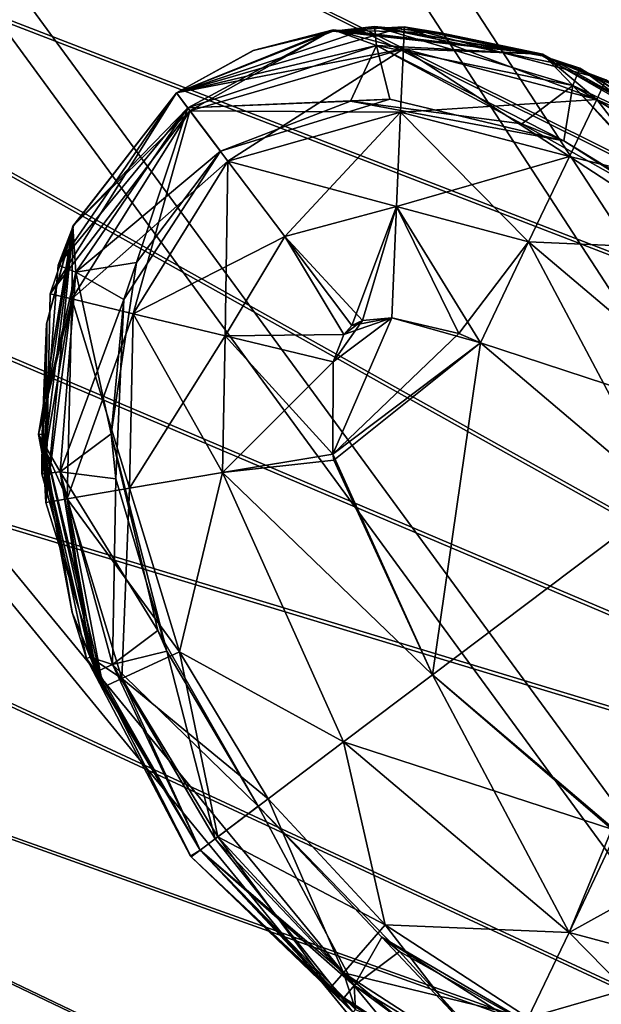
# Model space of a CAD drawing. Header units: metres. Extents: x -904 to 0, y -908 to 0.
# Tile 93 of 127: x -172 to -156, y -181 to -154. Entities that reach past the tile are written whole.
import ezdxf

# ---------------------------------------------------------------- set-up
doc = ezdxf.new("R2010")
doc.units = ezdxf.units.M

msp = doc.modelspace()

# ---------------------------------------------------------------- linework, layer by layer
at = {"layer": 'None012311'}
for points in [[(-264.332214, -57.531643, 123.974747), (-243.170029, -56.729248, 123.995758), (-63.008152, -302.295593, 117.565376)], [(-63.008152, -302.295593, 117.565376), (-243.170029, -56.729248, 123.995758), (-222.050903, -58.298695, 123.954659)], [(-297.830109, -60.486073, 123.897385), (-264.332214, -57.531643, 123.974747), (-63.008152, -302.295593, 117.565376)], [(-222.050903, -58.298695, 123.954659), (-201.240021, -62.22023, 123.851974), (-63.008152, -302.295593, 117.565376)], [(-242.291733, -59.376686, 126.92746), (-262.718689, -60.035652, 126.910202), (-65.261642, -300.990356, 120.600586)], [(-65.261642, -300.990356, 120.600586), (-221.537735, -60.995937, 126.885056), (-242.291733, -59.376686, 126.92746)], [(-262.718689, -60.035652, 126.910202), (-296.668427, -62.81105, 126.837532), (-65.261642, -300.990356, 120.600586)], [(-63.008152, -302.295593, 117.565376), (-331.364288, -63.040817, 123.830482), (-297.830109, -60.486073, 123.897385)], [(-201.261032, -64.869583, 126.783623), (-221.537735, -60.995937, 126.885056), (-65.261642, -300.990356, 120.600586)], [(-201.240021, -62.22023, 123.851974), (-180.998627, -68.444519, 123.68898), (-63.008152, -302.295593, 117.565376)], [(-65.261642, -300.990356, 120.600586), (-296.668427, -62.81105, 126.837532), (-330.762848, -65.236298, 126.774025)], [(-398.51358, -66.948952, 123.728142), (-331.364288, -63.040817, 123.830482), (-63.008152, -302.295593, 117.565376)], [(-181.641327, -70.920166, 126.625183), (-201.261032, -64.869583, 126.783623), (-65.261642, -300.990356, 120.600586)], [(-399.362701, -68.982285, 126.675926), (-65.261642, -300.990356, 120.600586), (-330.762848, -65.236298, 126.774025)], [(-465.701691, -69.252586, 123.667824), (-398.51358, -66.948952, 123.728142), (-69.298546, -367.238312, 115.864792)], [(-398.51358, -66.948952, 123.728142), (-66.409767, -334.739563, 116.715805), (-69.298546, -367.238312, 115.864792)], [(-66.409767, -334.739563, 116.715805), (-398.51358, -66.948952, 123.728142), (-63.008152, -302.295593, 117.565376)], [(-63.008152, -302.295593, 117.565376), (-180.998627, -68.444519, 123.68898), (-161.580826, -76.893288, 123.467743)], [(-71.333969, -367.13382, 118.868553), (-399.362701, -68.982285, 126.675926), (-465.757965, -71.129059, 126.619713)], [(-71.333969, -367.13382, 118.868553), (-68.556686, -334.277802, 119.72892), (-399.362701, -68.982285, 126.675926)], [(-68.556686, -334.277802, 119.72892), (-65.261642, -300.990356, 120.600586), (-399.362701, -68.982285, 126.675926)], [(-452.00235, -701.143799, 107.12117), (-465.701691, -69.252586, 123.667824), (-71.672775, -399.771973, 115.012871)], [(-465.701691, -69.252586, 123.667824), (-69.298546, -367.238312, 115.864792), (-71.672775, -399.771973, 115.012871)], [(-73.59713, -399.498657, 118.021057), (-465.757965, -71.129059, 126.619713), (-452.00235, -703.006531, 110.073418)], [(-73.59713, -399.498657, 118.021057), (-71.333969, -367.13382, 118.868553), (-465.757965, -71.129059, 126.619713)], [(-65.261642, -300.990356, 120.600586), (-171.608429, -74.965912, 126.519241), (-181.641327, -70.920166, 126.625183)], [(-162.537094, -79.228813, 126.407616), (-171.608429, -74.965912, 126.519241), (-65.261642, -300.990356, 120.600586)], [(-161.580826, -76.893288, 123.467743), (-143.23024, -87.460297, 123.19104), (-63.008152, -302.295593, 117.565376)], [(-153.423279, -84.138039, 126.27906), (-162.537094, -79.228813, 126.407616), (-65.261642, -300.990356, 120.600586)]]:
    msp.add_3dface(points, dxfattribs=at)
at = {"layer": 'None012314'}
for points in [[(-162.68129, -154.086838, 1936.627197), (-162.626328, -154.603897, 1933.798706), (-168.123291, -155.912109, 1936.627197)], [(-168.123291, -155.912109, 1936.627197), (-163.816315, -154.212112, 1958.627197), (-162.68129, -154.086838, 1936.627197)], [(-161.864639, -154.093933, 1336.627197), (-161.890823, -154.699844, 1333.565796), (-168.123291, -155.912109, 1336.627197)], [(-168.123291, -155.912109, 1336.627197), (-163.816315, -154.212112, 1358.627197), (-161.864639, -154.093933, 1336.627197)], [(-163.816315, -154.212112, 1958.627197), (-163.569199, -154.186798, 1958.627197), (-162.68129, -154.086838, 1936.627197)], [(-163.816315, -154.212112, 1358.627197), (-163.569199, -154.186798, 1358.627197), (-161.864639, -154.093933, 1336.627197)], [(-162.68129, -154.086838, 1936.627197), (-163.569199, -154.186798, 1958.627197), (-163.559021, -154.185898, 1958.627197)], [(-161.864639, -154.093933, 1336.627197), (-163.569199, -154.186798, 1358.627197), (-163.559021, -154.185898, 1358.627197)], [(-163.559021, -154.185898, 1958.627197), (-160.872482, -154.264542, 1958.627197), (-162.68129, -154.086838, 1936.627197)], [(-163.559021, -154.185898, 1358.627197), (-160.872482, -154.264542, 1358.627197), (-161.864639, -154.093933, 1336.627197)], [(-157.043091, -155.230957, 1936.627197), (-157.234665, -155.703217, 1933.798706), (-162.68129, -154.086838, 1936.627197)], [(-157.234665, -155.703217, 1933.798706), (-162.626328, -154.603897, 1933.798706), (-162.68129, -154.086838, 1936.627197)], [(-157.043091, -155.230957, 1936.627197), (-162.68129, -154.086838, 1936.627197), (-158.071854, -154.895218, 1958.627197)], [(-162.68129, -154.086838, 1936.627197), (-158.209091, -154.851959, 1958.627197), (-158.071854, -154.895218, 1958.627197)], [(-160.872482, -154.264542, 1958.627197), (-160.861816, -154.265945, 1958.627197), (-162.68129, -154.086838, 1936.627197)], [(-162.68129, -154.086838, 1936.627197), (-160.861816, -154.265945, 1958.627197), (-158.218933, -154.848907, 1958.627197)], [(-158.218933, -154.848907, 1958.627197), (-158.209091, -154.851959, 1958.627197), (-162.68129, -154.086838, 1936.627197)], [(-156.575333, -156.089493, 1333.565796), (-161.890823, -154.699844, 1333.565796), (-161.864639, -154.093933, 1336.627197)], [(-156.321747, -155.553619, 1336.627197), (-156.575333, -156.089493, 1333.565796), (-161.864639, -154.093933, 1336.627197)], [(-156.321747, -155.553619, 1336.627197), (-161.864639, -154.093933, 1336.627197), (-158.071854, -154.895218, 1358.627197)], [(-161.864639, -154.093933, 1336.627197), (-158.209091, -154.851959, 1358.627197), (-158.071854, -154.895218, 1358.627197)], [(-160.872482, -154.264542, 1358.627197), (-160.861816, -154.265945, 1358.627197), (-161.864639, -154.093933, 1336.627197)], [(-161.864639, -154.093933, 1336.627197), (-160.861816, -154.265945, 1358.627197), (-158.218933, -154.848907, 1358.627197)], [(-158.218933, -154.848907, 1358.627197), (-158.209091, -154.851959, 1358.627197), (-161.864639, -154.093933, 1336.627197)], [(-166.019394, -154.747314, 1958.627197), (-168.123291, -155.912109, 1958.627197), (-163.823151, -154.17897, 1980.627197)], [(-168.123291, -155.912109, 1958.627197), (-168.123291, -155.912109, 1980.627197), (-163.823151, -154.17897, 1980.627197)], [(-166.019394, -154.747314, 1358.627197), (-168.123291, -155.912109, 1358.627197), (-163.823151, -154.17897, 1380.627197)], [(-168.123291, -155.912109, 1358.627197), (-168.123291, -155.912109, 1380.627197), (-163.823151, -154.17897, 1380.627197)], [(-163.823151, -154.17897, 1980.627197), (-168.123291, -155.912109, 1980.627197), (-167.75679, -156.398453, 1983.688721)], [(-163.823151, -154.17897, 1380.627197), (-168.123291, -155.912109, 1380.627197), (-167.812302, -156.324783, 1383.455688)], [(-166.010452, -154.743896, 1958.627197), (-163.816315, -154.212112, 1958.627197), (-168.123291, -155.912109, 1936.627197)], [(-166.010452, -154.743896, 1358.627197), (-163.816315, -154.212112, 1358.627197), (-168.123291, -155.912109, 1336.627197)], [(-163.823151, -154.17897, 1380.627197), (-167.812302, -156.324783, 1383.455688), (-162.626328, -154.603897, 1383.455688)], [(-161.890823, -154.699844, 1983.688721), (-163.823151, -154.17897, 1980.627197), (-167.75679, -156.398453, 1983.688721)], [(-163.823151, -154.17897, 1980.627197), (-166.010452, -154.743896, 1958.627197), (-166.019394, -154.747314, 1958.627197)], [(-163.823151, -154.17897, 1380.627197), (-166.010452, -154.743896, 1358.627197), (-166.019394, -154.747314, 1358.627197)], [(-163.816315, -154.212112, 1958.627197), (-166.010452, -154.743896, 1958.627197), (-163.823151, -154.17897, 1980.627197)], [(-163.816315, -154.212112, 1358.627197), (-166.010452, -154.743896, 1358.627197), (-163.823151, -154.17897, 1380.627197)], [(-158.058243, -154.843445, 1980.627197), (-163.816315, -154.212112, 1958.627197), (-163.823151, -154.17897, 1980.627197)], [(-158.058243, -154.843445, 1380.627197), (-163.816315, -154.212112, 1358.627197), (-163.823151, -154.17897, 1380.627197)], [(-158.058243, -154.843445, 1980.627197), (-163.823151, -154.17897, 1980.627197), (-161.890823, -154.699844, 1983.688721)], [(-158.058243, -154.843445, 1380.627197), (-163.823151, -154.17897, 1380.627197), (-162.626328, -154.603897, 1383.455688)], [(-163.569199, -154.186798, 1958.627197), (-163.816315, -154.212112, 1958.627197), (-158.058243, -154.843445, 1980.627197)], [(-163.569199, -154.186798, 1358.627197), (-163.816315, -154.212112, 1358.627197), (-158.058243, -154.843445, 1380.627197)], [(-163.559021, -154.185898, 1958.627197), (-163.569199, -154.186798, 1958.627197), (-158.058243, -154.843445, 1980.627197)], [(-163.559021, -154.185898, 1358.627197), (-163.569199, -154.186798, 1358.627197), (-158.058243, -154.843445, 1380.627197)], [(-158.058243, -154.843445, 1980.627197), (-160.872482, -154.264542, 1958.627197), (-163.559021, -154.185898, 1958.627197)], [(-158.058243, -154.843445, 1380.627197), (-160.872482, -154.264542, 1358.627197), (-163.559021, -154.185898, 1358.627197)], [(-160.861816, -154.265945, 1958.627197), (-160.872482, -154.264542, 1958.627197), (-158.058243, -154.843445, 1980.627197)], [(-160.861816, -154.265945, 1358.627197), (-160.872482, -154.264542, 1358.627197), (-158.058243, -154.843445, 1380.627197)], [(-158.218933, -154.848907, 1958.627197), (-160.861816, -154.265945, 1958.627197), (-158.058243, -154.843445, 1980.627197)], [(-158.218933, -154.848907, 1358.627197), (-160.861816, -154.265945, 1358.627197), (-158.058243, -154.843445, 1380.627197)], [(-162.626328, -154.603897, 1933.798706), (-167.812302, -156.324783, 1933.798706), (-168.123291, -155.912109, 1936.627197)], [(-161.890823, -154.699844, 1333.565796), (-167.75679, -156.398453, 1333.565796), (-168.123291, -155.912109, 1336.627197)], [(-162.626328, -154.603897, 1933.798706), (-162.266418, -156.083252, 1931.335693), (-167.812302, -156.324783, 1933.798706)], [(-162.626328, -154.603897, 1383.455688), (-167.812302, -156.324783, 1383.455688), (-163.34523, -156.135101, 1385.918701)], [(-161.890823, -154.699844, 1333.565796), (-161.965866, -156.434967, 1330.970337), (-167.75679, -156.398453, 1333.565796)], [(-167.75679, -156.398453, 1983.688721), (-166.713135, -157.783417, 1986.284058), (-161.890823, -154.699844, 1983.688721)], [(-166.713135, -157.783417, 1986.284058), (-161.965866, -156.434967, 1986.284058), (-161.890823, -154.699844, 1983.688721)], [(-162.626328, -154.603897, 1383.455688), (-163.34523, -156.135101, 1385.918701), (-158.630539, -156.761826, 1385.918701)], [(-157.234665, -155.703217, 1933.798706), (-157.476624, -157.222977, 1931.335693), (-162.626328, -154.603897, 1933.798706)], [(-157.476624, -157.222977, 1931.335693), (-162.266418, -156.083252, 1931.335693), (-162.626328, -154.603897, 1933.798706)], [(-158.058243, -154.843445, 1380.627197), (-162.626328, -154.603897, 1383.455688), (-157.234665, -155.703217, 1383.455811)], [(-157.234665, -155.703217, 1383.455811), (-162.626328, -154.603897, 1383.455688), (-158.630539, -156.761826, 1385.918701)], [(-157.325424, -157.656113, 1330.970337), (-161.965866, -156.434967, 1330.970337), (-161.890823, -154.699844, 1333.565796)], [(-161.890823, -154.699844, 1983.688721), (-161.965866, -156.434967, 1986.284058), (-156.575333, -156.089493, 1983.688721)], [(-156.575333, -156.089493, 1333.565796), (-157.325424, -157.656113, 1330.970337), (-161.890823, -154.699844, 1333.565796)], [(-156.575333, -156.089493, 1983.688721), (-158.058243, -154.843445, 1980.627197), (-161.890823, -154.699844, 1983.688721)], [(-166.019394, -154.747314, 1958.627197), (-166.010452, -154.743896, 1958.627197), (-168.123291, -155.912109, 1936.627197)], [(-166.019394, -154.747314, 1358.627197), (-166.010452, -154.743896, 1358.627197), (-168.123291, -155.912109, 1336.627197)], [(-168.123291, -155.912109, 1936.627197), (-168.123291, -155.912109, 1958.627197), (-166.019394, -154.747314, 1958.627197)], [(-168.123291, -155.912109, 1336.627197), (-168.123291, -155.912109, 1358.627197), (-166.019394, -154.747314, 1358.627197)], [(-158.058243, -154.843445, 1980.627197), (-158.209091, -154.851959, 1958.627197), (-158.218933, -154.848907, 1958.627197)], [(-158.058243, -154.843445, 1380.627197), (-158.209091, -154.851959, 1358.627197), (-158.218933, -154.848907, 1358.627197)], [(-158.071854, -154.895218, 1958.627197), (-158.209091, -154.851959, 1958.627197), (-158.058243, -154.843445, 1980.627197)], [(-158.071854, -154.895218, 1358.627197), (-158.209091, -154.851959, 1358.627197), (-158.058243, -154.843445, 1380.627197)], [(-152.569992, -157.898438, 1963.055176), (-158.071854, -154.895218, 1958.627197), (-158.058243, -154.843445, 1980.627197)], [(-152.569992, -157.898438, 1363.055176), (-158.071854, -154.895218, 1358.627197), (-158.058243, -154.843445, 1380.627197)], [(-152.569992, -157.898438, 1963.055176), (-155.870773, -155.787064, 1958.627197), (-158.071854, -154.895218, 1958.627197)], [(-152.569992, -157.898438, 1363.055176), (-155.870773, -155.787064, 1358.627197), (-158.071854, -154.895218, 1358.627197)], [(-157.043091, -155.230957, 1936.627197), (-158.071854, -154.895218, 1958.627197), (-151.971924, -158.385361, 1953.325195)], [(-151.971924, -158.385361, 1953.325195), (-158.071854, -154.895218, 1958.627197), (-155.870773, -155.787064, 1958.627197)], [(-156.321747, -155.553619, 1336.627197), (-158.071854, -154.895218, 1358.627197), (-151.971924, -158.385361, 1353.325195)], [(-151.971924, -158.385361, 1353.325195), (-158.071854, -154.895218, 1358.627197), (-155.870773, -155.787064, 1358.627197)], [(-152.569992, -157.898438, 1963.055176), (-158.058243, -154.843445, 1980.627197), (-152.570053, -157.898361, 1980.627197)], [(-152.569992, -157.898438, 1363.055176), (-158.058243, -154.843445, 1380.627197), (-152.570053, -157.898361, 1380.627197)], [(-152.570053, -157.898361, 1980.627197), (-158.058243, -154.843445, 1980.627197), (-156.575333, -156.089493, 1983.688721)], [(-152.570053, -157.898361, 1380.627197), (-158.058243, -154.843445, 1380.627197), (-157.234665, -155.703217, 1383.455811)], [(-152.54483, -158.54808, 1933.798706), (-157.234665, -155.703217, 1933.798706), (-157.043091, -155.230957, 1936.627197)], [(-152.230652, -158.170471, 1936.627197), (-152.54483, -158.54808, 1933.798706), (-157.043091, -155.230957, 1936.627197)], [(-152.230652, -158.170471, 1936.627197), (-157.043091, -155.230957, 1936.627197), (-151.971924, -158.385361, 1953.325195)], [(-157.234665, -155.703217, 1383.455811), (-158.630539, -156.761826, 1385.918701), (-153.789536, -159.483643, 1385.918701)], [(-153.306458, -159.876114, 1931.335693), (-157.476624, -157.222977, 1931.335693), (-157.234665, -155.703217, 1933.798706)], [(-152.54483, -158.54808, 1933.798706), (-153.306458, -159.876114, 1931.335693), (-157.234665, -155.703217, 1933.798706)], [(-152.570053, -157.898361, 1380.627197), (-157.234665, -155.703217, 1383.455811), (-152.54483, -158.54808, 1383.455811)], [(-152.54483, -158.54808, 1383.455811), (-157.234665, -155.703217, 1383.455811), (-153.789536, -159.483643, 1385.918701)], [(-152.250381, -158.896774, 1333.565796), (-156.575333, -156.089493, 1333.565796), (-156.321747, -155.553619, 1336.627197)], [(-171.596069, -161.4272, 1336.627197), (-168.123291, -155.912109, 1336.627197), (-167.75679, -156.398453, 1333.565796)], [(-170.96875, -159.574432, 1358.627197), (-168.123291, -155.912109, 1358.627197), (-171.596069, -161.4272, 1336.627197)], [(-171.596069, -161.4272, 1336.627197), (-168.123291, -155.912109, 1358.627197), (-168.123291, -155.912109, 1336.627197)], [(-171.377808, -160.640213, 1936.627197), (-168.123291, -155.912109, 1936.627197), (-167.812302, -156.324783, 1933.798706)], [(-170.96875, -159.574432, 1958.627197), (-168.123291, -155.912109, 1958.627197), (-171.377808, -160.640213, 1936.627197)], [(-171.377808, -160.640213, 1936.627197), (-168.123291, -155.912109, 1958.627197), (-168.123291, -155.912109, 1936.627197)], [(-168.123291, -155.912109, 1980.627197), (-170.974518, -159.567993, 1980.627197), (-167.75679, -156.398453, 1983.688721)], [(-170.974518, -159.567993, 1980.627197), (-168.123291, -155.912109, 1980.627197), (-170.96875, -159.574432, 1958.627197)], [(-170.974518, -159.567993, 1380.627197), (-168.123291, -155.912109, 1380.627197), (-170.96875, -159.574432, 1358.627197)], [(-170.974518, -159.567993, 1380.627197), (-167.812302, -156.324783, 1383.455688), (-168.123291, -155.912109, 1380.627197)], [(-170.96875, -159.574432, 1958.627197), (-168.123291, -155.912109, 1980.627197), (-168.123291, -155.912109, 1958.627197)], [(-170.96875, -159.574432, 1358.627197), (-168.123291, -155.912109, 1380.627197), (-168.123291, -155.912109, 1358.627197)], [(-170.89592, -160.835571, 1933.798706), (-171.377808, -160.640213, 1936.627197), (-167.812302, -156.324783, 1933.798706)], [(-170.89592, -160.835571, 1383.455688), (-167.812302, -156.324783, 1383.455688), (-170.974518, -159.567993, 1380.627197)], [(-167.812302, -156.324783, 1933.798706), (-166.919647, -157.509369, 1931.335693), (-170.89592, -160.835571, 1933.798706)], [(-170.89592, -160.835571, 1383.455688), (-169.225891, -160.566605, 1385.918701), (-167.812302, -156.324783, 1383.455688)], [(-169.225891, -160.566605, 1385.918701), (-166.919647, -157.509369, 1385.918701), (-167.812302, -156.324783, 1383.455688)], [(-162.266418, -156.083252, 1931.335693), (-166.919647, -157.509369, 1931.335693), (-167.812302, -156.324783, 1933.798706)], [(-167.812302, -156.324783, 1383.455688), (-166.919647, -157.509369, 1385.918701), (-163.34523, -156.135101, 1385.918701)], [(-166.919647, -157.509369, 1931.335693), (-162.266418, -156.083252, 1931.335693), (-163.34523, -156.135101, 1385.918701)], [(-166.919647, -157.509369, 1385.918701), (-166.919647, -157.509369, 1931.335693), (-163.34523, -156.135101, 1385.918701)], [(-163.34523, -156.135101, 1385.918701), (-162.266418, -156.083252, 1931.335693), (-157.476624, -157.222977, 1931.335693)], [(-157.476624, -157.222977, 1931.335693), (-158.630539, -156.761826, 1385.918701), (-163.34523, -156.135101, 1385.918701)], [(-161.965866, -156.434967, 1986.284058), (-157.325424, -157.656113, 1986.284058), (-156.575333, -156.089493, 1983.688721)], [(-153.390533, -160.21666, 1330.970337), (-157.325424, -157.656113, 1330.970337), (-156.575333, -156.089493, 1333.565796)], [(-156.575333, -156.089493, 1983.688721), (-157.325424, -157.656113, 1986.284058), (-152.250381, -158.896774, 1983.688721)], [(-152.250381, -158.896774, 1333.565796), (-153.390533, -160.21666, 1330.970337), (-156.575333, -156.089493, 1333.565796)], [(-152.250381, -158.896774, 1983.688721), (-152.570053, -157.898361, 1980.627197), (-156.575333, -156.089493, 1983.688721)], [(-171.006424, -161.569031, 1333.565796), (-171.596069, -161.4272, 1336.627197), (-167.75679, -156.398453, 1333.565796)], [(-171.006424, -161.569031, 1983.688721), (-169.31781, -161.975128, 1986.284058), (-167.75679, -156.398453, 1983.688721)], [(-170.974518, -159.567993, 1980.627197), (-171.006424, -161.569031, 1983.688721), (-167.75679, -156.398453, 1983.688721)], [(-167.75679, -156.398453, 1333.565796), (-166.713135, -157.783417, 1330.970337), (-171.006424, -161.569031, 1333.565796)], [(-169.31781, -161.975128, 1986.284058), (-166.713135, -157.783417, 1986.284058), (-167.75679, -156.398453, 1983.688721)], [(-161.965866, -156.434967, 1330.970337), (-166.713135, -157.783417, 1330.970337), (-167.75679, -156.398453, 1333.565796)], [(-166.713135, -157.783417, 1330.970337), (-161.965866, -156.434967, 1330.970337), (-162.078217, -159.031769, 1329.236206)], [(-166.713135, -157.783417, 1986.284058), (-165.151169, -159.856171, 1988.018311), (-161.965866, -156.434967, 1986.284058)], [(-165.151169, -159.856171, 1988.018311), (-162.078217, -159.031769, 1988.018311), (-161.965866, -156.434967, 1986.284058)], [(-162.078217, -159.031769, 1329.236206), (-161.965866, -156.434967, 1330.970337), (-158.447998, -160.000702, 1329.236206)], [(-161.965866, -156.434967, 1986.284058), (-162.078217, -159.031769, 1988.018311), (-157.325424, -157.656113, 1986.284058)], [(-161.965866, -156.434967, 1330.970337), (-157.325424, -157.656113, 1330.970337), (-158.447998, -160.000702, 1329.236206)], [(-153.789536, -159.483643, 1385.918701), (-158.630539, -156.761826, 1385.918701), (-157.476624, -157.222977, 1931.335693)], [(-153.306458, -159.876114, 1931.335693), (-153.789536, -159.483643, 1385.918701), (-157.476624, -157.222977, 1931.335693)], [(-166.919647, -157.509369, 1931.335693), (-169.573074, -161.589294, 1931.335693), (-170.89592, -160.835571, 1933.798706)], [(-169.573074, -161.589294, 1931.335693), (-166.919647, -157.509369, 1931.335693), (-169.225891, -160.566605, 1385.918701)], [(-169.225891, -160.566605, 1385.918701), (-166.919647, -157.509369, 1931.335693), (-166.919647, -157.509369, 1385.918701)], [(-162.078217, -159.031769, 1988.018311), (-158.447998, -160.000702, 1988.018311), (-157.325424, -157.656113, 1986.284058)], [(-158.447998, -160.000702, 1329.236206), (-157.325424, -157.656113, 1330.970337), (-153.390533, -160.21666, 1330.970337)], [(-157.325424, -157.656113, 1986.284058), (-158.447998, -160.000702, 1988.018311), (-153.390533, -160.21666, 1986.284058)], [(-157.325424, -157.656113, 1986.284058), (-153.390533, -160.21666, 1986.284058), (-152.250381, -158.896774, 1983.688721)], [(-166.713135, -157.783417, 1330.970337), (-169.31781, -161.975128, 1330.970337), (-171.006424, -161.569031, 1333.565796)], [(-166.713135, -157.783417, 1986.284058), (-169.31781, -161.975128, 1986.284058), (-166.790634, -162.58287, 1988.018311)], [(-166.713135, -157.783417, 1330.970337), (-165.151169, -159.856171, 1329.236206), (-169.31781, -161.975128, 1330.970337)], [(-165.151169, -159.856171, 1988.018311), (-166.713135, -157.783417, 1986.284058), (-166.790634, -162.58287, 1988.018311)], [(-165.151169, -159.856171, 1329.236206), (-166.713135, -157.783417, 1330.970337), (-162.078217, -159.031769, 1329.236206)], [(-165.151169, -159.856171, 1329.236206), (-162.078217, -159.031769, 1329.236206), (-163.011597, -162.161041, 1328.627197)], [(-165.151169, -159.856171, 1988.018311), (-163.308716, -162.301163, 1988.627197), (-162.078217, -159.031769, 1988.018311)], [(-163.308716, -162.301163, 1988.627197), (-162.20752, -162.086639, 1988.627197), (-162.078217, -159.031769, 1988.018311)], [(-162.078217, -159.031769, 1329.236206), (-162.210693, -162.086502, 1328.627197), (-163.011597, -162.161041, 1328.627197)], [(-159.765427, -162.774551, 1328.627197), (-162.210693, -162.086502, 1328.627197), (-162.078217, -159.031769, 1329.236206)], [(-162.078217, -159.031769, 1988.018311), (-162.20752, -162.086639, 1988.627197), (-160.367859, -162.515274, 1988.627197)], [(-158.447998, -160.000702, 1329.236206), (-159.765427, -162.774551, 1328.627197), (-162.078217, -159.031769, 1329.236206)], [(-162.078217, -159.031769, 1988.018311), (-160.367859, -162.515274, 1988.627197), (-158.447998, -160.000702, 1988.018311)], [(-170.974518, -159.567993, 1980.627197), (-171.924728, -165.29274, 1980.627197), (-171.006424, -161.569031, 1983.688721)], [(-170.974518, -159.567993, 1980.627197), (-171.822159, -165.289108, 1958.627197), (-171.924728, -165.29274, 1980.627197)], [(-170.974518, -159.567993, 1380.627197), (-171.822159, -165.289108, 1358.627197), (-171.924728, -165.29274, 1380.627197)], [(-171.924728, -165.29274, 1380.627197), (-170.89592, -160.835571, 1383.455688), (-170.974518, -159.567993, 1380.627197)], [(-171.832031, -166.375366, 1936.627197), (-171.691971, -162.228012, 1958.627197), (-170.96875, -159.574432, 1958.627197)], [(-171.832031, -166.375366, 1936.627197), (-170.96875, -159.574432, 1958.627197), (-171.377808, -160.640213, 1936.627197)], [(-171.696396, -162.258301, 1958.627197), (-171.822159, -165.289108, 1958.627197), (-170.974518, -159.567993, 1980.627197)], [(-171.696396, -162.258301, 1358.627197), (-171.822159, -165.289108, 1358.627197), (-170.974518, -159.567993, 1380.627197)], [(-171.720688, -167.1577, 1336.627197), (-171.691971, -162.228012, 1358.627197), (-170.96875, -159.574432, 1358.627197)], [(-171.720688, -167.1577, 1336.627197), (-170.96875, -159.574432, 1358.627197), (-171.596069, -161.4272, 1336.627197)], [(-171.691971, -162.228012, 1958.627197), (-171.696396, -162.258301, 1958.627197), (-170.974518, -159.567993, 1980.627197)], [(-171.691971, -162.228012, 1358.627197), (-171.696396, -162.258301, 1358.627197), (-170.974518, -159.567993, 1380.627197)], [(-171.691971, -162.228012, 1958.627197), (-170.974518, -159.567993, 1980.627197), (-170.96875, -159.574432, 1958.627197)], [(-171.691971, -162.228012, 1358.627197), (-170.974518, -159.567993, 1380.627197), (-170.96875, -159.574432, 1358.627197)], [(-165.151169, -159.856171, 1329.236206), (-166.790634, -162.58287, 1329.236206), (-169.31781, -161.975128, 1330.970337)], [(-165.151169, -159.856171, 1988.018311), (-166.790634, -162.58287, 1988.018311), (-163.525314, -162.548157, 1988.627197)], [(-163.525314, -162.548157, 1328.627197), (-166.790634, -162.58287, 1329.236206), (-165.151169, -159.856171, 1329.236206)], [(-163.308716, -162.301163, 1988.627197), (-165.151169, -159.856171, 1988.018311), (-163.525314, -162.548157, 1988.627197)], [(-163.308716, -162.301163, 1328.627197), (-165.151169, -159.856171, 1329.236206), (-163.011597, -162.161041, 1328.627197)], [(-163.308716, -162.301163, 1328.627197), (-163.525314, -162.548157, 1328.627197), (-165.151169, -159.856171, 1329.236206)], [(-160.367859, -162.515274, 1988.627197), (-159.765427, -162.774551, 1988.627197), (-158.447998, -160.000702, 1988.018311)], [(-154.697815, -167.081573, 1328.627197), (-159.765427, -162.774551, 1328.627197), (-158.447998, -160.000702, 1329.236206)], [(-158.447998, -160.000702, 1988.018311), (-159.765427, -162.774551, 1988.627197), (-152.252823, -165.23912, 1988.018311)], [(-152.252823, -165.23912, 1329.236206), (-154.697815, -167.081573, 1328.627197), (-158.447998, -160.000702, 1329.236206)], [(-152.252823, -165.23912, 1329.236206), (-158.447998, -160.000702, 1329.236206), (-153.390533, -160.21666, 1330.970337)], [(-158.447998, -160.000702, 1988.018311), (-152.252823, -165.23912, 1988.018311), (-153.390533, -160.21666, 1986.284058)], [(-171.832031, -166.375366, 1936.627197), (-171.377808, -160.640213, 1936.627197), (-170.89592, -160.835571, 1933.798706)], [(-169.922913, -165.271317, 1385.918701), (-169.225891, -160.566605, 1385.918701), (-170.89592, -160.835571, 1383.455688)], [(-169.922913, -165.271317, 1385.918701), (-169.573074, -161.589294, 1931.335693), (-169.225891, -160.566605, 1385.918701)], [(-171.325256, -166.321381, 1383.455811), (-170.89592, -160.835571, 1383.455688), (-171.924728, -165.29274, 1380.627197)], [(-171.325256, -166.321381, 1933.798706), (-171.832031, -166.375366, 1936.627197), (-170.89592, -160.835571, 1933.798706)], [(-170.89592, -160.835571, 1933.798706), (-169.573074, -161.589294, 1931.335693), (-171.325256, -166.321381, 1933.798706)], [(-171.325256, -166.321381, 1383.455811), (-169.922913, -165.271317, 1385.918701), (-170.89592, -160.835571, 1383.455688)], [(-171.720688, -167.1577, 1336.627197), (-171.596069, -161.4272, 1336.627197), (-171.006424, -161.569031, 1333.565796)], [(-171.924728, -165.29274, 1980.627197), (-171.135681, -167.061646, 1983.688721), (-171.006424, -161.569031, 1983.688721)], [(-171.135681, -167.061646, 1333.565796), (-171.720688, -167.1577, 1336.627197), (-171.006424, -161.569031, 1333.565796)], [(-169.573074, -161.589294, 1931.335693), (-169.797577, -166.507767, 1931.335693), (-171.325256, -166.321381, 1933.798706)], [(-171.135681, -167.061646, 1983.688721), (-169.423004, -166.772415, 1986.284058), (-171.006424, -161.569031, 1983.688721)], [(-171.006424, -161.569031, 1333.565796), (-169.31781, -161.975128, 1330.970337), (-171.135681, -167.061646, 1333.565796)], [(-169.423004, -166.772415, 1986.284058), (-169.31781, -161.975128, 1986.284058), (-171.006424, -161.569031, 1983.688721)], [(-169.797577, -166.507767, 1931.335693), (-169.573074, -161.589294, 1931.335693), (-169.922913, -165.271317, 1385.918701)], [(-169.31781, -161.975128, 1330.970337), (-169.423004, -166.772415, 1330.970337), (-171.135681, -167.061646, 1333.565796)], [(-169.31781, -161.975128, 1986.284058), (-169.423004, -166.772415, 1986.284058), (-166.859802, -166.339539, 1988.018311)], [(-169.31781, -161.975128, 1330.970337), (-166.790634, -162.58287, 1329.236206), (-169.423004, -166.772415, 1330.970337)], [(-166.790634, -162.58287, 1988.018311), (-169.31781, -161.975128, 1986.284058), (-166.859802, -166.339539, 1988.018311)], [(-171.696396, -162.258301, 1958.627197), (-171.691971, -162.228012, 1958.627197), (-171.832031, -166.375366, 1936.627197)], [(-171.822159, -165.289108, 1958.627197), (-171.696396, -162.258301, 1958.627197), (-171.832031, -166.375366, 1936.627197)], [(-171.822159, -165.289108, 1358.627197), (-171.696396, -162.258301, 1358.627197), (-171.720688, -167.1577, 1336.627197)], [(-171.696396, -162.258301, 1358.627197), (-171.691971, -162.228012, 1358.627197), (-171.720688, -167.1577, 1336.627197)], [(-159.765427, -162.774551, 1328.627197), (-163.830292, -165.837677, 1328.627197), (-162.210693, -162.086502, 1328.627197)], [(-163.830292, -165.837677, 1328.627197), (-163.818451, -163.300583, 1328.627197), (-162.210693, -162.086502, 1328.627197)], [(-160.367859, -162.515274, 1988.627197), (-162.20752, -162.086639, 1988.627197), (-163.830292, -165.837677, 1988.627197)], [(-163.830292, -165.837677, 1988.627197), (-162.20752, -162.086639, 1988.627197), (-163.817719, -163.297485, 1988.627197)], [(-162.210693, -162.086502, 1328.627197), (-163.818451, -163.300583, 1328.627197), (-163.011597, -162.161041, 1328.627197)], [(-163.818451, -163.300583, 1328.627197), (-163.525314, -162.548157, 1328.627197), (-163.011597, -162.161041, 1328.627197)], [(-162.20752, -162.086639, 1988.627197), (-163.525314, -162.548157, 1988.627197), (-163.817719, -163.297485, 1988.627197)], [(-162.20752, -162.086639, 1988.627197), (-163.308716, -162.301163, 1988.627197), (-163.525314, -162.548157, 1988.627197)], [(-163.011597, -162.161041, 1328.627197), (-163.525314, -162.548157, 1328.627197), (-163.308716, -162.301163, 1328.627197)], [(-166.790634, -162.58287, 1988.018311), (-163.817719, -163.297485, 1988.627197), (-163.525314, -162.548157, 1988.627197)], [(-163.525314, -162.548157, 1328.627197), (-163.818451, -163.300583, 1328.627197), (-166.790634, -162.58287, 1329.236206)], [(-159.765427, -162.774551, 1988.627197), (-160.367859, -162.515274, 1988.627197), (-163.830292, -165.837677, 1988.627197)], [(-166.790634, -162.58287, 1329.236206), (-166.859802, -166.339539, 1329.236206), (-169.423004, -166.772415, 1330.970337)], [(-166.859802, -166.339539, 1988.018311), (-163.830292, -165.837677, 1988.627197), (-166.790634, -162.58287, 1988.018311)], [(-163.818451, -163.300583, 1328.627197), (-166.859802, -166.339539, 1329.236206), (-166.790634, -162.58287, 1329.236206)], [(-163.830292, -165.837677, 1988.627197), (-163.817719, -163.297485, 1988.627197), (-166.790634, -162.58287, 1988.018311)], [(-159.765427, -162.774551, 1328.627197), (-163.803085, -165.995544, 1328.627197), (-163.830292, -165.837677, 1328.627197)], [(-159.765427, -162.774551, 1988.627197), (-163.830292, -165.837677, 1988.627197), (-161.086868, -171.896133, 1988.627197)], [(-161.086868, -171.896133, 1328.627197), (-163.803085, -165.995544, 1328.627197), (-159.765427, -162.774551, 1328.627197)], [(-154.697815, -167.081573, 1328.627197), (-161.086868, -171.896133, 1328.627197), (-159.765427, -162.774551, 1328.627197)], [(-154.697815, -167.081573, 1988.627197), (-159.765427, -162.774551, 1988.627197), (-161.086868, -171.896133, 1988.627197)], [(-159.765427, -162.774551, 1988.627197), (-154.697815, -167.081573, 1988.627197), (-152.252823, -165.23912, 1988.018311)], [(-163.818451, -163.300583, 1328.627197), (-163.830292, -165.837677, 1328.627197), (-166.859802, -166.339539, 1329.236206)], [(-171.822159, -165.289108, 1958.627197), (-170.996613, -170.182022, 1958.627197), (-171.924728, -165.29274, 1980.627197)], [(-171.822159, -165.289108, 1358.627197), (-170.996613, -170.182022, 1358.627197), (-171.924728, -165.29274, 1380.627197)], [(-171.924728, -165.29274, 1980.627197), (-170.500824, -171.410355, 1980.627197), (-171.135681, -167.061646, 1983.688721)], [(-170.500824, -171.410355, 1980.627197), (-171.924728, -165.29274, 1980.627197), (-170.600266, -171.446854, 1958.627197)], [(-171.924728, -165.29274, 1980.627197), (-170.988281, -170.211517, 1958.627197), (-170.600266, -171.446854, 1958.627197)], [(-171.924728, -165.29274, 1980.627197), (-170.996613, -170.182022, 1958.627197), (-170.988281, -170.211517, 1958.627197)], [(-170.500824, -171.410355, 1380.627197), (-171.924728, -165.29274, 1380.627197), (-170.600266, -171.446854, 1358.627197)], [(-171.924728, -165.29274, 1380.627197), (-170.988281, -170.211517, 1358.627197), (-170.600266, -171.446854, 1358.627197)], [(-171.924728, -165.29274, 1380.627197), (-170.996613, -170.182022, 1358.627197), (-170.988281, -170.211517, 1358.627197)], [(-170.500824, -171.410355, 1380.627197), (-171.325256, -166.321381, 1383.455811), (-171.924728, -165.29274, 1380.627197)], [(-171.822159, -165.289108, 1958.627197), (-171.832031, -166.375366, 1936.627197), (-170.332794, -171.811615, 1936.627197)], [(-170.996613, -170.182022, 1958.627197), (-171.822159, -165.289108, 1958.627197), (-170.332794, -171.811615, 1936.627197)], [(-170.996613, -170.182022, 1358.627197), (-171.822159, -165.289108, 1358.627197), (-170.145065, -172.235764, 1336.627197)], [(-171.822159, -165.289108, 1358.627197), (-171.720688, -167.1577, 1336.627197), (-170.145065, -172.235764, 1336.627197)], [(-168.640778, -170.675064, 1385.918701), (-169.922913, -165.271317, 1385.918701), (-171.325256, -166.321381, 1383.455811)], [(-168.396561, -171.247604, 1931.335693), (-169.922913, -165.271317, 1385.918701), (-168.640778, -170.675064, 1385.918701)], [(-168.396561, -171.247604, 1931.335693), (-169.797577, -166.507767, 1931.335693), (-169.922913, -165.271317, 1385.918701)], [(-161.086868, -171.896133, 1988.627197), (-163.830292, -165.837677, 1988.627197), (-166.859802, -166.339539, 1988.018311)], [(-163.830292, -165.837677, 1328.627197), (-163.803085, -165.995544, 1328.627197), (-166.859802, -166.339539, 1329.236206)], [(-166.859802, -166.339539, 1329.236206), (-163.803085, -165.995544, 1328.627197), (-161.086868, -171.896133, 1328.627197)], [(-170.332794, -171.811615, 1936.627197), (-171.832031, -166.375366, 1936.627197), (-171.325256, -166.321381, 1933.798706)], [(-169.883224, -171.613663, 1933.798706), (-170.332794, -171.811615, 1936.627197), (-171.325256, -166.321381, 1933.798706)], [(-171.325256, -166.321381, 1933.798706), (-169.797577, -166.507767, 1931.335693), (-169.883224, -171.613663, 1933.798706)], [(-169.883224, -171.613663, 1383.455811), (-171.325256, -166.321381, 1383.455811), (-170.500824, -171.410355, 1380.627197)], [(-169.883224, -171.613663, 1383.455811), (-168.640778, -170.675064, 1385.918701), (-171.325256, -166.321381, 1383.455811)], [(-166.859802, -166.339539, 1988.018311), (-169.423004, -166.772415, 1986.284058), (-168.046173, -171.260635, 1986.284058)], [(-169.423004, -166.772415, 1330.970337), (-166.859802, -166.339539, 1329.236206), (-168.046173, -171.260635, 1330.970337)], [(-163.531845, -173.738586, 1988.018311), (-166.859802, -166.339539, 1988.018311), (-168.046173, -171.260635, 1986.284058)], [(-166.859802, -166.339539, 1329.236206), (-163.531845, -173.738586, 1329.236206), (-168.046173, -171.260635, 1330.970337)], [(-163.531845, -173.738586, 1988.018311), (-161.086868, -171.896133, 1988.627197), (-166.859802, -166.339539, 1988.018311)], [(-161.086868, -171.896133, 1328.627197), (-163.531845, -173.738586, 1329.236206), (-166.859802, -166.339539, 1329.236206)], [(-169.797577, -166.507767, 1931.335693), (-168.396561, -171.247604, 1931.335693), (-169.883224, -171.613663, 1933.798706)], [(-168.046173, -171.260635, 1986.284058), (-169.423004, -166.772415, 1986.284058), (-171.135681, -167.061646, 1983.688721)], [(-171.135681, -167.061646, 1333.565796), (-169.423004, -166.772415, 1330.970337), (-169.629196, -171.992828, 1333.565796)], [(-169.423004, -166.772415, 1330.970337), (-168.046173, -171.260635, 1330.970337), (-169.629196, -171.992828, 1333.565796)], [(-170.145065, -172.235764, 1336.627197), (-171.720688, -167.1577, 1336.627197), (-171.135681, -167.061646, 1333.565796)], [(-169.629196, -171.992828, 1983.688721), (-168.046173, -171.260635, 1986.284058), (-171.135681, -167.061646, 1983.688721)], [(-170.500824, -171.410355, 1980.627197), (-169.629196, -171.992828, 1983.688721), (-171.135681, -167.061646, 1983.688721)], [(-169.629196, -171.992828, 1333.565796), (-170.145065, -172.235764, 1336.627197), (-171.135681, -167.061646, 1333.565796)], [(-156.019257, -176.20314, 1328.627197), (-161.086868, -171.896133, 1328.627197), (-154.697815, -167.081573, 1328.627197)], [(-154.697815, -167.081573, 1988.627197), (-161.086868, -171.896133, 1988.627197), (-156.163498, -176.133484, 1988.627197)], [(-170.332794, -171.811615, 1936.627197), (-170.988281, -170.211517, 1958.627197), (-170.996613, -170.182022, 1958.627197)], [(-170.145065, -172.235764, 1336.627197), (-170.988281, -170.211517, 1358.627197), (-170.996613, -170.182022, 1358.627197)], [(-170.600266, -171.446854, 1958.627197), (-170.988281, -170.211517, 1958.627197), (-170.332794, -171.811615, 1936.627197)], [(-170.600266, -171.446854, 1358.627197), (-170.988281, -170.211517, 1358.627197), (-170.145065, -172.235764, 1336.627197)], [(-165.879196, -175.506485, 1385.918701), (-168.640778, -170.675064, 1385.918701), (-169.883224, -171.613663, 1383.455811)], [(-165.879044, -175.506699, 1931.335693), (-168.640778, -170.675064, 1385.918701), (-165.879196, -175.506485, 1385.918701)], [(-165.879044, -175.506699, 1931.335693), (-168.396561, -171.247604, 1931.335693), (-168.640778, -170.675064, 1385.918701)], [(-170.500824, -171.410355, 1980.627197), (-170.600266, -171.446854, 1958.627197), (-167.741272, -176.874939, 1958.627197)], [(-170.500824, -171.410355, 1380.627197), (-170.600266, -171.446854, 1358.627197), (-167.741272, -176.874939, 1358.627197)], [(-167.741272, -176.874939, 1958.627197), (-170.600266, -171.446854, 1958.627197), (-167.476257, -176.710236, 1936.627197)], [(-167.476257, -176.710236, 1936.627197), (-170.600266, -171.446854, 1958.627197), (-170.332794, -171.811615, 1936.627197)], [(-167.741272, -176.874939, 1358.627197), (-170.600266, -171.446854, 1358.627197), (-167.475922, -176.710693, 1336.627197)], [(-167.475922, -176.710693, 1336.627197), (-170.600266, -171.446854, 1358.627197), (-170.145065, -172.235764, 1336.627197)], [(-170.500824, -171.410355, 1980.627197), (-167.476913, -176.709366, 1980.627197), (-169.629196, -171.992828, 1983.688721)], [(-167.476913, -176.709366, 1980.627197), (-170.500824, -171.410355, 1980.627197), (-167.724136, -176.897736, 1958.627197)], [(-167.724136, -176.897736, 1958.627197), (-170.500824, -171.410355, 1980.627197), (-167.741272, -176.874939, 1958.627197)], [(-167.476913, -176.709366, 1380.627197), (-170.500824, -171.410355, 1380.627197), (-167.724136, -176.897736, 1358.627197)], [(-167.724136, -176.897736, 1358.627197), (-170.500824, -171.410355, 1380.627197), (-167.741272, -176.874939, 1358.627197)], [(-167.476913, -176.709366, 1380.627197), (-169.883224, -171.613663, 1383.455811), (-170.500824, -171.410355, 1380.627197)], [(-169.883224, -171.613663, 1933.798706), (-168.396561, -171.247604, 1931.335693), (-167.063599, -176.399246, 1933.798706)], [(-165.604599, -175.300537, 1986.284058), (-168.046173, -171.260635, 1986.284058), (-169.629196, -171.992828, 1983.688721)], [(-169.629196, -171.992828, 1333.565796), (-168.046173, -171.260635, 1330.970337), (-166.989578, -176.344208, 1333.565796)], [(-168.396561, -171.247604, 1931.335693), (-165.879044, -175.506699, 1931.335693), (-167.063599, -176.399246, 1933.798706)], [(-163.531845, -173.738586, 1988.018311), (-168.046173, -171.260635, 1986.284058), (-165.604599, -175.300537, 1986.284058)], [(-168.046173, -171.260635, 1330.970337), (-165.604599, -175.300537, 1330.970337), (-166.989578, -176.344208, 1333.565796)], [(-168.046173, -171.260635, 1330.970337), (-163.531845, -173.738586, 1329.236206), (-165.604599, -175.300537, 1330.970337)], [(-167.476257, -176.710236, 1936.627197), (-170.332794, -171.811615, 1936.627197), (-169.883224, -171.613663, 1933.798706)], [(-167.063599, -176.399246, 1933.798706), (-167.476257, -176.710236, 1936.627197), (-169.883224, -171.613663, 1933.798706)], [(-167.063599, -176.399246, 1383.455688), (-169.883224, -171.613663, 1383.455811), (-167.476913, -176.709366, 1380.627197)], [(-167.063599, -176.399246, 1383.455688), (-165.879196, -175.506485, 1385.918701), (-169.883224, -171.613663, 1383.455811)], [(-167.475922, -176.710693, 1336.627197), (-170.145065, -172.235764, 1336.627197), (-169.629196, -171.992828, 1333.565796)], [(-166.989578, -176.344208, 1983.688721), (-165.604599, -175.300537, 1986.284058), (-169.629196, -171.992828, 1983.688721)], [(-167.476913, -176.709366, 1980.627197), (-166.989578, -176.344208, 1983.688721), (-169.629196, -171.992828, 1983.688721)], [(-166.989578, -176.344208, 1333.565796), (-167.475922, -176.710693, 1336.627197), (-169.629196, -171.992828, 1333.565796)], [(-156.163498, -176.133484, 1988.627197), (-161.086868, -171.896133, 1988.627197), (-163.531845, -173.738586, 1988.018311)], [(-157.336685, -178.97702, 1329.236206), (-163.531845, -173.738586, 1329.236206), (-161.086868, -171.896133, 1328.627197)], [(-156.019257, -176.20314, 1328.627197), (-157.336685, -178.97702, 1329.236206), (-161.086868, -171.896133, 1328.627197)], [(-162.394135, -178.761047, 1986.284058), (-163.531845, -173.738586, 1988.018311), (-165.604599, -175.300537, 1986.284058)], [(-163.531845, -173.738586, 1329.236206), (-162.394135, -178.761047, 1330.970337), (-165.604599, -175.300537, 1330.970337)], [(-157.336685, -178.97702, 1988.018311), (-163.531845, -173.738586, 1988.018311), (-162.394135, -178.761047, 1986.284058)], [(-157.336685, -178.97702, 1988.018311), (-156.163498, -176.133484, 1988.627197), (-163.531845, -173.738586, 1988.018311)], [(-162.394135, -178.761047, 1330.970337), (-163.531845, -173.738586, 1329.236206), (-157.336685, -178.97702, 1329.236206)], [(-165.879196, -175.506485, 1385.918701), (-167.063599, -176.399246, 1383.455688), (-163.240753, -180.428864, 1383.455688)], [(-167.063599, -176.399246, 1933.798706), (-165.879044, -175.506699, 1931.335693), (-163.240753, -180.428864, 1933.798706)], [(-162.394135, -178.761047, 1986.284058), (-165.604599, -175.300537, 1986.284058), (-166.989578, -176.344208, 1983.688721)], [(-166.989578, -176.344208, 1333.565796), (-165.604599, -175.300537, 1330.970337), (-163.534256, -180.080917, 1333.565796)], [(-161.996445, -179.492966, 1385.918701), (-165.879044, -175.506699, 1931.335693), (-165.879196, -175.506485, 1385.918701)], [(-161.996445, -179.492966, 1385.918701), (-165.879196, -175.506485, 1385.918701), (-163.240753, -180.428864, 1383.455688)], [(-165.879044, -175.506699, 1931.335693), (-162.479019, -179.100739, 1931.335693), (-163.240753, -180.428864, 1933.798706)], [(-162.479019, -179.100739, 1931.335693), (-165.879044, -175.506699, 1931.335693), (-161.996445, -179.492966, 1385.918701)], [(-165.604599, -175.300537, 1330.970337), (-162.394135, -178.761047, 1330.970337), (-163.534256, -180.080917, 1333.565796)], [(-166.989578, -176.344208, 1983.688721), (-167.476913, -176.709366, 1980.627197), (-163.534256, -180.080917, 1983.688721)], [(-163.909988, -180.509872, 1336.627197), (-167.475922, -176.710693, 1336.627197), (-166.989578, -176.344208, 1333.565796)], [(-163.534256, -180.080917, 1983.688721), (-162.394135, -178.761047, 1986.284058), (-166.989578, -176.344208, 1983.688721)], [(-163.534256, -180.080917, 1333.565796), (-163.909988, -180.509872, 1336.627197), (-166.989578, -176.344208, 1333.565796)], [(-156.019257, -176.20314, 1988.627197), (-156.163498, -176.133484, 1988.627197), (-157.336685, -178.97702, 1988.018311)], [(-153.577148, -176.891052, 1988.627197), (-156.019257, -176.20314, 1988.627197), (-157.336685, -178.97702, 1988.018311)], [(-153.706406, -179.945892, 1329.236206), (-157.336685, -178.97702, 1329.236206), (-156.019257, -176.20314, 1328.627197)], [(-163.240753, -180.428864, 1383.455688), (-167.063599, -176.399246, 1383.455688), (-167.476913, -176.709366, 1380.627197)], [(-163.554962, -180.806458, 1936.627197), (-167.476257, -176.710236, 1936.627197), (-167.063599, -176.399246, 1933.798706)], [(-163.240753, -180.428864, 1933.798706), (-163.554962, -180.806458, 1936.627197), (-167.063599, -176.399246, 1933.798706)], [(-167.724136, -176.897736, 1958.627197), (-167.741272, -176.874939, 1958.627197), (-167.476257, -176.710236, 1936.627197)], [(-167.724136, -176.897736, 1358.627197), (-167.741272, -176.874939, 1358.627197), (-167.475922, -176.710693, 1336.627197)], [(-163.268433, -181.170959, 1958.627197), (-167.476913, -176.709366, 1980.627197), (-167.724136, -176.897736, 1958.627197)], [(-163.268433, -181.170959, 1358.627197), (-167.476913, -176.709366, 1380.627197), (-167.724136, -176.897736, 1358.627197)], [(-167.724136, -176.897736, 1958.627197), (-167.476257, -176.710236, 1936.627197), (-163.554962, -180.806458, 1936.627197)], [(-167.724136, -176.897736, 1358.627197), (-167.475922, -176.710693, 1336.627197), (-163.909988, -180.509872, 1336.627197)], [(-167.476913, -176.709366, 1980.627197), (-163.205536, -181.086472, 1980.627197), (-163.534256, -180.080917, 1983.688721)], [(-163.205536, -181.086472, 1980.627197), (-167.476913, -176.709366, 1980.627197), (-163.268433, -181.170959, 1958.627197)], [(-163.205536, -181.086472, 1380.627197), (-167.476913, -176.709366, 1380.627197), (-163.268433, -181.170959, 1358.627197)], [(-163.240753, -180.428864, 1383.455688), (-167.476913, -176.709366, 1380.627197), (-163.205536, -181.086472, 1380.627197)], [(-163.268433, -181.170959, 1958.627197), (-167.724136, -176.897736, 1958.627197), (-163.554962, -180.806458, 1936.627197)], [(-163.268433, -181.170959, 1358.627197), (-167.724136, -176.897736, 1358.627197), (-163.909988, -180.509872, 1336.627197)], [(-153.577148, -176.891052, 1988.627197), (-157.336685, -178.97702, 1988.018311), (-153.706406, -179.945892, 1988.018311)], [(-158.459244, -181.321609, 1986.284058), (-162.394135, -178.761047, 1986.284058), (-163.534256, -180.080917, 1983.688721)], [(-163.534256, -180.080917, 1333.565796), (-162.394135, -178.761047, 1330.970337), (-159.209305, -182.888199, 1333.565796)], [(-158.459244, -181.321609, 1986.284058), (-157.336685, -178.97702, 1988.018311), (-162.394135, -178.761047, 1986.284058)], [(-162.394135, -178.761047, 1330.970337), (-158.459244, -181.321609, 1330.970337), (-159.209305, -182.888199, 1333.565796)], [(-158.459244, -181.321609, 1330.970337), (-162.394135, -178.761047, 1330.970337), (-157.336685, -178.97702, 1329.236206)], [(-153.706406, -179.945892, 1988.018311), (-157.336685, -178.97702, 1988.018311), (-158.459244, -181.321609, 1986.284058)], [(-158.459244, -181.321609, 1330.970337), (-157.336685, -178.97702, 1329.236206), (-153.818802, -182.542709, 1330.970337)], [(-157.336685, -178.97702, 1329.236206), (-153.706406, -179.945892, 1329.236206), (-153.818802, -182.542709, 1330.970337)], [(-163.240753, -180.428864, 1933.798706), (-162.479019, -179.100739, 1931.335693), (-158.551117, -183.274002, 1933.798706)], [(-162.479019, -179.100739, 1931.335693), (-158.309097, -181.754166, 1931.335693), (-158.551117, -183.274002, 1933.798706)], [(-157.155609, -182.215363, 1385.918701), (-158.309097, -181.754166, 1931.335693), (-162.479019, -179.100739, 1931.335693)], [(-157.155609, -182.215363, 1385.918701), (-162.479019, -179.100739, 1931.335693), (-161.996445, -179.492966, 1385.918701)], [(-161.996445, -179.492966, 1385.918701), (-163.240753, -180.428864, 1383.455688), (-158.551117, -183.274002, 1383.455811)], [(-157.155609, -182.215363, 1385.918701), (-161.996445, -179.492966, 1385.918701), (-158.551117, -183.274002, 1383.455811)], [(-159.462891, -183.424103, 1336.627197), (-163.909988, -180.509872, 1336.627197), (-163.534256, -180.080917, 1333.565796)], [(-159.209305, -182.888199, 1983.688721), (-158.459244, -181.321609, 1986.284058), (-163.534256, -180.080917, 1983.688721)], [(-163.534256, -180.080917, 1983.688721), (-163.205536, -181.086472, 1980.627197), (-159.209305, -182.888199, 1983.688721)], [(-159.209305, -182.888199, 1333.565796), (-159.462891, -183.424103, 1336.627197), (-163.534256, -180.080917, 1333.565796)], [(-153.818802, -182.542709, 1986.284058), (-153.706406, -179.945892, 1988.018311), (-158.459244, -181.321609, 1986.284058)], [(-163.268433, -181.170959, 1358.627197), (-163.909988, -180.509872, 1336.627197), (-159.462891, -183.424103, 1336.627197)], [(-158.742722, -183.746262, 1936.627197), (-163.554962, -180.806458, 1936.627197), (-163.240753, -180.428864, 1933.798706)], [(-158.551117, -183.274002, 1933.798706), (-158.742722, -183.746262, 1936.627197), (-163.240753, -180.428864, 1933.798706)], [(-158.551117, -183.274002, 1383.455811), (-163.240753, -180.428864, 1383.455688), (-163.205536, -181.086472, 1380.627197)], [(-163.268433, -181.170959, 1958.627197), (-163.554962, -180.806458, 1936.627197), (-158.742722, -183.746262, 1936.627197)]]:
    msp.add_3dface(points, dxfattribs=at)
at = {"layer": 'None012324'}
for points in [[(-191.963272, -133.299774, 1798.675049), (-192.565308, -134.718124, 1806.324951), (-127.065178, -160.846878, 1798.675049)], [(-191.963272, -133.299774, 1798.675049), (-127.065178, -160.846878, 1798.675049), (-192.550964, -134.684326, 1791.0177)], [(-192.550964, -134.684326, 1791.0177), (-128.102783, -163.291367, 1788.668579), (-194.238892, -138.660889, 1784.518921)], [(-127.065178, -160.846878, 1798.675049), (-128.102783, -163.291367, 1788.668579), (-192.550964, -134.684326, 1791.0177)], [(-192.565308, -134.718124, 1806.324951), (-194.26532, -138.723145, 1812.802979), (-128.12146, -163.335358, 1808.668579)], [(-192.565308, -134.718124, 1806.324951), (-128.12146, -163.335358, 1808.668579), (-127.065178, -160.846878, 1798.675049)], [(-194.26532, -138.723145, 1812.802979), (-196.80455, -144.705307, 1817.122925), (-130.988586, -170.090027, 1815.971558)], [(-194.238892, -138.660889, 1784.518921), (-130.956253, -170.01384, 1781.330688), (-196.770035, -144.623993, 1780.167969)], [(-194.26532, -138.723145, 1812.802979), (-130.988586, -170.090027, 1815.971558), (-128.12146, -163.335358, 1808.668579)], [(-128.102783, -163.291367, 1788.668579), (-130.956253, -170.01384, 1781.330688), (-194.238892, -138.660889, 1784.518921)], [(-196.770035, -144.623993, 1780.167969), (-134.860992, -179.212982, 1778.627319), (-199.759079, -151.665878, 1778.627319)], [(-130.956253, -170.01384, 1781.330688), (-134.860992, -179.212982, 1778.627319), (-196.770035, -144.623993, 1780.167969)], [(-196.80455, -144.705307, 1817.122925), (-199.796432, -151.75386, 1818.627075), (-134.898331, -179.300964, 1818.627197)], [(-196.80455, -144.705307, 1817.122925), (-134.898331, -179.300964, 1818.627197), (-130.988586, -170.090027, 1815.971558)], [(-134.860992, -179.212982, 1778.627319), (-202.750961, -158.714447, 1780.13147), (-199.759079, -151.665878, 1778.627319)], [(-199.796432, -151.75386, 1818.627075), (-202.785461, -158.795715, 1817.086426), (-134.898331, -179.300964, 1818.627197)], [(-138.770721, -188.423935, 1781.282837), (-205.290207, -164.696625, 1784.451416), (-202.750961, -158.714447, 1780.13147)], [(-134.860992, -179.212982, 1778.627319), (-138.770721, -188.423935, 1781.282837), (-202.750961, -158.714447, 1780.13147)], [(-202.785461, -158.795715, 1817.086426), (-205.316605, -164.758835, 1812.735474), (-138.80307, -188.500122, 1815.923828)], [(-134.898331, -179.300964, 1818.627197), (-202.785461, -158.795715, 1817.086426), (-138.80307, -188.500122, 1815.923828)], [(-141.637863, -195.178589, 1788.585815), (-206.990234, -168.701691, 1790.929443), (-205.290207, -164.696625, 1784.451416)], [(-138.770721, -188.423935, 1781.282837), (-141.637863, -195.178589, 1788.585815), (-205.290207, -164.696625, 1784.451416)], [(-205.316605, -164.758835, 1812.735474), (-207.004517, -168.735352, 1806.236694), (-141.65654, -195.22258, 1808.585815)], [(-138.80307, -188.500122, 1815.923828), (-205.316605, -164.758835, 1812.735474), (-141.65654, -195.22258, 1808.585815)], [(-142.694138, -197.667068, 1798.579468), (-207.592239, -170.119965, 1798.579468), (-206.990234, -168.701691, 1790.929443)], [(-207.004517, -168.735352, 1806.236694), (-207.592239, -170.119965, 1798.579468), (-142.694138, -197.667068, 1798.579468)], [(-141.65654, -195.22258, 1808.585815), (-207.004517, -168.735352, 1806.236694), (-142.694138, -197.667068, 1798.579468)], [(-141.637863, -195.178589, 1788.585815), (-142.694138, -197.667068, 1798.579468), (-206.990234, -168.701691, 1790.929443)]]:
    msp.add_3dface(points, dxfattribs=at)

doc.saveas('drawing.dxf')
